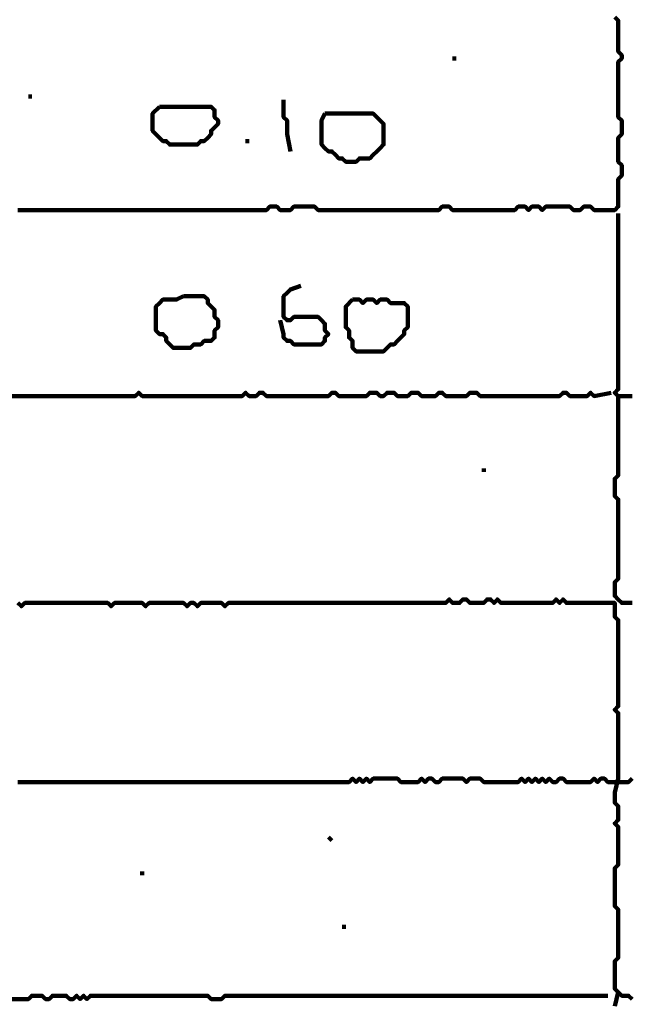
# Model space of a CAD drawing. Header units: metres. Extents: x 1959 to 4131, y 3282 to 4313.
# Tile 177 of 256: x 2402.61 to 2404.24, y 4289.21 to 4291.84. Entities that reach past the tile are written whole.
import ezdxf

# ---------------------------------------------------------------- set-up
doc = ezdxf.new("R2010")
doc.units = ezdxf.units.M
doc.layers.add('P', color=250, linetype='Continuous', lineweight=100)

msp = doc.modelspace()

# ---------------------------------------------------------------- linework, layer by layer
at = {"layer": 'P', "color": 0, "linetype": 'Continuous'}
for points in [[(2402.6045, 4291.3334), (2402.6137, 4291.3334), (2402.623, 4291.3334), (2402.6322, 4291.3334), (2402.6414, 4291.3334), (2402.6507, 4291.3334), (2402.6599, 4291.3334), (2402.6691, 4291.3334), (2402.6783, 4291.3334), (2402.6876, 4291.3334), (2402.6968, 4291.3334), (2402.706, 4291.3334), (2402.7153, 4291.3334), (2402.7245, 4291.3334), (2402.7337, 4291.3334), (2402.743, 4291.3334), (2402.7522, 4291.3334), (2402.7614, 4291.3334), (2402.7707, 4291.3334), (2402.7799, 4291.3334), (2402.7891, 4291.3334), (2402.7983, 4291.3334), (2402.8076, 4291.3334), (2402.8168, 4291.3334), (2402.826, 4291.3334), (2402.8353, 4291.3334), (2402.8445, 4291.3334), (2402.8537, 4291.3334), (2402.863, 4291.3334), (2402.8722, 4291.3334), (2402.8814, 4291.3334), (2402.8907, 4291.3334), (2402.8999, 4291.3334), (2402.9091, 4291.3334), (2402.9183, 4291.3334), (2402.9276, 4291.3334), (2402.9368, 4291.3334), (2402.946, 4291.3334), (2402.9553, 4291.3334), (2402.9645, 4291.3334), (2402.9737, 4291.3334), (2402.983, 4291.3334), (2402.9922, 4291.3334), (2403.0014, 4291.3334), (2403.0107, 4291.3334), (2403.0199, 4291.3334), (2403.0291, 4291.3334), (2403.0383, 4291.3334), (2403.0476, 4291.3334), (2403.0568, 4291.3334), (2403.066, 4291.3334), (2403.0753, 4291.3334), (2403.0845, 4291.3334), (2403.0937, 4291.3334), (2403.103, 4291.3334), (2403.1122, 4291.3334), (2403.1214, 4291.3334), (2403.1307, 4291.3334), (2403.1399, 4291.3334), (2403.1491, 4291.3334), (2403.1583, 4291.3334), (2403.1676, 4291.3334), (2403.1768, 4291.3334), (2403.186, 4291.3334), (2403.1953, 4291.3334), (2403.2045, 4291.3334), (2403.2137, 4291.3334), (2403.223, 4291.3334), (2403.2322, 4291.3334), (2403.2414, 4291.3334), (2403.2507, 4291.3334), (2403.2599, 4291.3334), (2403.2691, 4291.3334), (2403.2783, 4291.3426), (2403.2876, 4291.3426), (2403.2968, 4291.3426), (2403.306, 4291.3334), (2403.3153, 4291.3334), (2403.3245, 4291.3334), (2403.3337, 4291.3334), (2403.343, 4291.3426), (2403.3522, 4291.3426), (2403.3614, 4291.3426), (2403.3707, 4291.3426), (2403.3799, 4291.3426), (2403.3891, 4291.3426), (2403.3983, 4291.3426), (2403.4076, 4291.3334), (2403.4168, 4291.3334), (2403.426, 4291.3334), (2403.4353, 4291.3334), (2403.4445, 4291.3334), (2403.4537, 4291.3334), (2403.463, 4291.3334), (2403.4722, 4291.3334), (2403.4814, 4291.3334), (2403.4907, 4291.3334), (2403.4999, 4291.3334), (2403.5091, 4291.3334), (2403.5183, 4291.3334), (2403.5276, 4291.3334), (2403.5368, 4291.3334), (2403.546, 4291.3334), (2403.5553, 4291.3334), (2403.5645, 4291.3334), (2403.5737, 4291.3334), (2403.583, 4291.3334), (2403.5922, 4291.3334), (2403.6014, 4291.3334), (2403.6107, 4291.3334), (2403.6199, 4291.3334), (2403.6291, 4291.3334), (2403.6383, 4291.3334), (2403.6476, 4291.3334), (2403.6568, 4291.3334), (2403.666, 4291.3334), (2403.6753, 4291.3334), (2403.6845, 4291.3334), (2403.6937, 4291.3334), (2403.703, 4291.3334), (2403.7122, 4291.3334), (2403.7214, 4291.3334), (2403.7307, 4291.3334), (2403.7399, 4291.3426), (2403.7491, 4291.3426), (2403.7583, 4291.3426), (2403.7676, 4291.3334), (2403.7768, 4291.3334), (2403.786, 4291.3334), (2403.7953, 4291.3334), (2403.8045, 4291.3334), (2403.8137, 4291.3334), (2403.823, 4291.3334), (2403.8322, 4291.3334), (2403.8414, 4291.3334), (2403.8507, 4291.3334), (2403.8599, 4291.3334), (2403.8691, 4291.3334), (2403.8783, 4291.3334), (2403.8876, 4291.3334), (2403.8968, 4291.3334), (2403.906, 4291.3334), (2403.9153, 4291.3334), (2403.9245, 4291.3334), (2403.9337, 4291.3334), (2403.943, 4291.3426), (2403.9522, 4291.3426), (2403.9614, 4291.3426), (2403.9707, 4291.3334), (2403.9799, 4291.3426), (2403.9891, 4291.3426), (2403.9983, 4291.3426), (2404.0076, 4291.3334), (2404.0168, 4291.3426), (2404.026, 4291.3426), (2404.0353, 4291.3426), (2404.0445, 4291.3426), (2404.0537, 4291.3426), (2404.063, 4291.3426), (2404.0722, 4291.3426), (2404.0814, 4291.3426), (2404.0907, 4291.3334), (2404.0999, 4291.3334), (2404.1091, 4291.3334), (2404.1183, 4291.3426), (2404.1276, 4291.3426), (2404.1368, 4291.3426), (2404.146, 4291.3334), (2404.1553, 4291.3334), (2404.1645, 4291.3334), (2404.1737, 4291.3334), (2404.183, 4291.3334), (2404.1922, 4291.3334), (2404.2014, 4291.3334), (2404.2107, 4291.3426), (2404.2107, 4291.3518), (2404.2107, 4291.361), (2404.2107, 4291.3703), (2404.2107, 4291.3795), (2404.2107, 4291.3887), (2404.2107, 4291.398), (2404.2107, 4291.4072), (2404.2107, 4291.4164), (2404.2199, 4291.4257), (2404.2199, 4291.4349), (2404.2199, 4291.4441), (2404.2199, 4291.4534), (2404.2107, 4291.4626), (2404.2107, 4291.4718), (2404.2107, 4291.481), (2404.2107, 4291.4903), (2404.2107, 4291.4995), (2404.2107, 4291.5087), (2404.2107, 4291.518), (2404.2107, 4291.5272), (2404.2199, 4291.5364), (2404.2199, 4291.5457), (2404.2199, 4291.5549), (2404.2199, 4291.5641), (2404.2199, 4291.5734), (2404.2107, 4291.5826), (2404.2107, 4291.5918), (2404.2107, 4291.601), (2404.2107, 4291.6103), (2404.2107, 4291.6195), (2404.2107, 4291.6287), (2404.2107, 4291.638), (2404.2107, 4291.6472), (2404.2107, 4291.6564), (2404.2107, 4291.6657), (2404.2107, 4291.6749), (2404.2107, 4291.6841), (2404.2107, 4291.6934), (2404.2107, 4291.7026), (2404.2107, 4291.7118), (2404.2107, 4291.721), (2404.2107, 4291.7303), (2404.2199, 4291.7395), (2404.2199, 4291.7487), (2404.2107, 4291.758), (2404.2107, 4291.7672), (2404.2107, 4291.7764), (2404.2107, 4291.7857), (2404.2107, 4291.7949), (2404.2107, 4291.8041), (2404.2107, 4291.8134), (2404.2107, 4291.8226), (2404.2107, 4291.8318), (2404.2107, 4291.841), (2404.2014, 4291.8503)], [(2403.7676, 4291.7395), (2403.7768, 4291.7395)], [(2402.6322, 4291.638), (2402.6414, 4291.638)], [(2402.983, 4291.6103), (2402.9922, 4291.6103), (2403.0014, 4291.6103), (2403.0107, 4291.6103), (2403.0199, 4291.6103), (2403.0291, 4291.6103), (2403.0383, 4291.6103), (2403.0476, 4291.6103), (2403.0568, 4291.6103), (2403.066, 4291.6103), (2403.0753, 4291.6103), (2403.0845, 4291.6103), (2403.0937, 4291.6103), (2403.103, 4291.6103), (2403.1122, 4291.6103), (2403.1214, 4291.6103), (2403.1307, 4291.601), (2403.1307, 4291.5918), (2403.1307, 4291.5826), (2403.1399, 4291.5734), (2403.1399, 4291.5641), (2403.1307, 4291.5549), (2403.1214, 4291.5457), (2403.1214, 4291.5364), (2403.1122, 4291.5272), (2403.103, 4291.518), (2403.0937, 4291.518), (2403.0845, 4291.5087), (2403.0753, 4291.5087), (2403.066, 4291.5087), (2403.0568, 4291.5087), (2403.0476, 4291.5087), (2403.0383, 4291.5087), (2403.0291, 4291.5087), (2403.0199, 4291.5087), (2403.0107, 4291.5087), (2403.0014, 4291.518), (2402.9922, 4291.518), (2402.983, 4291.5272), (2402.9737, 4291.5364), (2402.9645, 4291.5457), (2402.9645, 4291.5549), (2402.9645, 4291.5641), (2402.9645, 4291.5734), (2402.9645, 4291.5826), (2402.9645, 4291.5918), (2402.983, 4291.6103)], [(2403.3153, 4291.6287), (2403.3153, 4291.5918), (2403.3153, 4291.5826), (2403.3245, 4291.5734), (2403.3245, 4291.5641), (2403.3245, 4291.5549), (2403.3245, 4291.5457), (2403.3245, 4291.5364), (2403.3337, 4291.4903)], [(2403.426, 4291.5918), (2403.4353, 4291.5918), (2403.4445, 4291.5918), (2403.4537, 4291.5918), (2403.463, 4291.5918), (2403.4722, 4291.5918), (2403.4814, 4291.5918), (2403.4907, 4291.5918), (2403.4999, 4291.5918), (2403.5091, 4291.5918), (2403.5183, 4291.5918), (2403.5276, 4291.5918), (2403.5368, 4291.5918), (2403.546, 4291.5918), (2403.5553, 4291.5918), (2403.5645, 4291.5826), (2403.5737, 4291.5734), (2403.583, 4291.5641), (2403.583, 4291.5549), (2403.583, 4291.5457), (2403.583, 4291.5364), (2403.583, 4291.5272), (2403.583, 4291.518), (2403.583, 4291.5087), (2403.5737, 4291.4995), (2403.5645, 4291.4903), (2403.5553, 4291.481), (2403.546, 4291.4718), (2403.5368, 4291.4718), (2403.5276, 4291.4718), (2403.5183, 4291.4718), (2403.5091, 4291.4626), (2403.4999, 4291.4626), (2403.4907, 4291.4626), (2403.4814, 4291.4626), (2403.4722, 4291.4718), (2403.463, 4291.4718), (2403.4537, 4291.481), (2403.4445, 4291.4903), (2403.4353, 4291.4903), (2403.426, 4291.4995), (2403.4168, 4291.5087), (2403.4168, 4291.518), (2403.4168, 4291.5272), (2403.4168, 4291.5364), (2403.4168, 4291.5457), (2403.4168, 4291.5549), (2403.4168, 4291.5641), (2403.4168, 4291.5734), (2403.426, 4291.5918)], [(2403.2137, 4291.518), (2403.223, 4291.518)], [(2404.2107, 4291.3241), (2404.2107, 4291.2872), (2404.2107, 4291.278), (2404.2107, 4291.2687), (2404.2107, 4291.2595), (2404.2107, 4291.2503), (2404.2107, 4291.241), (2404.2107, 4291.2318), (2404.2107, 4291.2226), (2404.2107, 4291.2134), (2404.2107, 4291.2041), (2404.2107, 4291.1949), (2404.2107, 4291.1857), (2404.2107, 4291.1764), (2404.2107, 4291.1672), (2404.2107, 4291.158), (2404.2107, 4291.1487), (2404.2107, 4291.1395), (2404.2107, 4291.1303), (2404.2107, 4291.121), (2404.2107, 4291.1118), (2404.2107, 4291.1026), (2404.2107, 4291.0934), (2404.2107, 4291.0841), (2404.2107, 4291.0749), (2404.2107, 4291.0657), (2404.2107, 4291.0564), (2404.2107, 4291.0472), (2404.2107, 4291.038), (2404.2107, 4291.0287), (2404.2107, 4291.0195), (2404.2107, 4291.0103), (2404.2107, 4291.001), (2404.2107, 4290.9918), (2404.2107, 4290.9826), (2404.2107, 4290.9734), (2404.2107, 4290.9641), (2404.2107, 4290.9549), (2404.2107, 4290.9457), (2404.2107, 4290.9364), (2404.2107, 4290.9272), (2404.2107, 4290.918), (2404.2107, 4290.9087), (2404.2107, 4290.8995), (2404.2107, 4290.8903), (2404.2107, 4290.881), (2404.2107, 4290.8718), (2404.2107, 4290.8626), (2404.2107, 4290.8534), (2404.2014, 4290.8441), (2404.2107, 4290.8349), (2404.2199, 4290.8349), (2404.2291, 4290.8349), (2404.2383, 4290.8349), (2404.2476, 4290.8349)], [(2403.306, 4291.038), (2403.3153, 4291.001), (2403.3153, 4290.9918), (2403.3245, 4290.9826), (2403.3337, 4290.9826), (2403.343, 4290.9734), (2403.3522, 4290.9734), (2403.3614, 4290.9734), (2403.3707, 4290.9734), (2403.3799, 4290.9734), (2403.3891, 4290.9734), (2403.3983, 4290.9734), (2403.4076, 4290.9734), (2403.4168, 4290.9734), (2403.426, 4290.9826), (2403.426, 4290.9918), (2403.4353, 4291.001), (2403.426, 4291.0103), (2403.426, 4291.0195), (2403.426, 4291.0287), (2403.4168, 4291.038), (2403.4076, 4291.0472), (2403.3983, 4291.0472), (2403.3891, 4291.0472), (2403.3799, 4291.0472), (2403.3707, 4291.0472), (2403.3614, 4291.0472), (2403.3522, 4291.0472), (2403.343, 4291.0472), (2403.3337, 4291.038), (2403.3245, 4291.038), (2403.3153, 4291.0472), (2403.3153, 4291.0564), (2403.3153, 4291.0657), (2403.3153, 4291.0749), (2403.3153, 4291.0841), (2403.3153, 4291.0934), (2403.3153, 4291.1026), (2403.3245, 4291.1118), (2403.3337, 4291.121), (2403.3614, 4291.1303)], [(2403.0476, 4291.1026), (2403.0568, 4291.1026), (2403.066, 4291.1026), (2403.0753, 4291.1026), (2403.0845, 4291.1026), (2403.0937, 4291.1026), (2403.103, 4291.1026), (2403.1122, 4291.0934), (2403.1122, 4291.0841), (2403.1214, 4291.0749), (2403.1307, 4291.0657), (2403.1307, 4291.0564), (2403.1307, 4291.0472), (2403.1399, 4291.038), (2403.1399, 4291.0287), (2403.1399, 4291.0195), (2403.1307, 4291.0103), (2403.1307, 4291.001), (2403.1307, 4290.9918), (2403.1214, 4290.9826), (2403.1122, 4290.9826), (2403.103, 4290.9826), (2403.0937, 4290.9734), (2403.0845, 4290.9734), (2403.0753, 4290.9734), (2403.066, 4290.9641), (2403.0568, 4290.9641), (2403.0476, 4290.9641), (2403.0383, 4290.9641), (2403.0291, 4290.9641), (2403.0199, 4290.9641), (2403.0107, 4290.9734), (2403.0014, 4290.9826), (2403.0014, 4290.9918), (2402.9922, 4291.001), (2402.983, 4291.001), (2402.9737, 4291.0103), (2402.9737, 4291.0195), (2402.9737, 4291.0287), (2402.9737, 4291.038), (2402.9737, 4291.0472), (2402.9737, 4291.0564), (2402.9737, 4291.0657), (2402.9737, 4291.0749), (2402.983, 4291.0841), (2402.9922, 4291.0934), (2403.0014, 4291.0934), (2403.0107, 4291.0934), (2403.0199, 4291.0934), (2403.0291, 4291.0934), (2403.0476, 4291.1026)], [(2403.4999, 4291.0934), (2403.5091, 4291.0934), (2403.5183, 4291.0934), (2403.5276, 4291.0841), (2403.5368, 4291.0934), (2403.546, 4291.0934), (2403.5553, 4291.0934), (2403.5645, 4291.0841), (2403.5737, 4291.0934), (2403.583, 4291.0934), (2403.5922, 4291.0934), (2403.6014, 4291.0841), (2403.6107, 4291.0841), (2403.6199, 4291.0841), (2403.6291, 4291.0841), (2403.6383, 4291.0841), (2403.6476, 4291.0749), (2403.6476, 4291.0657), (2403.6476, 4291.0564), (2403.6476, 4291.0472), (2403.6476, 4291.038), (2403.6476, 4291.0287), (2403.6476, 4291.0195), (2403.6383, 4291.0103), (2403.6383, 4291.001), (2403.6291, 4290.9918), (2403.6199, 4290.9826), (2403.6107, 4290.9734), (2403.6014, 4290.9734), (2403.5922, 4290.9641), (2403.583, 4290.9549), (2403.5737, 4290.9549), (2403.5645, 4290.9549), (2403.5553, 4290.9549), (2403.546, 4290.9549), (2403.5368, 4290.9549), (2403.5276, 4290.9549), (2403.5183, 4290.9549), (2403.5091, 4290.9549), (2403.4999, 4290.9641), (2403.4999, 4290.9734), (2403.4999, 4290.9826), (2403.4907, 4290.9918), (2403.4907, 4291.001), (2403.4907, 4291.0103), (2403.4814, 4291.0195), (2403.4814, 4291.0287), (2403.4814, 4291.038), (2403.4814, 4291.0472), (2403.4814, 4291.0564), (2403.4814, 4291.0657), (2403.4814, 4291.0749), (2403.4999, 4291.0934)], [(2402.5768, 4290.8349), (2402.6137, 4290.8349), (2402.623, 4290.8349), (2402.6322, 4290.8349), (2402.6414, 4290.8349), (2402.6507, 4290.8349), (2402.6599, 4290.8349), (2402.6691, 4290.8349), (2402.6783, 4290.8349), (2402.6876, 4290.8349), (2402.6968, 4290.8349), (2402.706, 4290.8349), (2402.7153, 4290.8349), (2402.7245, 4290.8349), (2402.7337, 4290.8349), (2402.743, 4290.8349), (2402.7522, 4290.8349), (2402.7614, 4290.8349), (2402.7707, 4290.8349), (2402.7799, 4290.8349), (2402.7891, 4290.8349), (2402.7983, 4290.8349), (2402.8076, 4290.8349), (2402.8168, 4290.8349), (2402.826, 4290.8349), (2402.8353, 4290.8349), (2402.8445, 4290.8349), (2402.8537, 4290.8349), (2402.863, 4290.8349), (2402.8722, 4290.8349), (2402.8814, 4290.8349), (2402.8907, 4290.8349), (2402.8999, 4290.8349), (2402.9091, 4290.8349), (2402.9183, 4290.8349), (2402.9276, 4290.8441), (2402.9368, 4290.8349), (2402.946, 4290.8349), (2402.9553, 4290.8349), (2402.9645, 4290.8349), (2402.9737, 4290.8349), (2402.983, 4290.8349), (2402.9922, 4290.8349), (2403.0014, 4290.8349), (2403.0107, 4290.8349), (2403.0199, 4290.8349), (2403.0291, 4290.8349), (2403.0383, 4290.8349), (2403.0476, 4290.8349), (2403.0568, 4290.8349), (2403.066, 4290.8349), (2403.0753, 4290.8349), (2403.0845, 4290.8349), (2403.0937, 4290.8349), (2403.103, 4290.8349), (2403.1122, 4290.8349), (2403.1214, 4290.8349), (2403.1307, 4290.8349), (2403.1399, 4290.8349), (2403.1491, 4290.8349), (2403.1583, 4290.8349), (2403.1676, 4290.8349), (2403.1768, 4290.8349), (2403.186, 4290.8349), (2403.1953, 4290.8349), (2403.2045, 4290.8349), (2403.2137, 4290.8441), (2403.223, 4290.8349), (2403.2322, 4290.8349), (2403.2414, 4290.8349), (2403.2507, 4290.8441), (2403.2599, 4290.8441), (2403.2691, 4290.8349), (2403.2783, 4290.8349), (2403.2876, 4290.8349), (2403.2968, 4290.8349), (2403.306, 4290.8349), (2403.3153, 4290.8349), (2403.3245, 4290.8349), (2403.3337, 4290.8349), (2403.343, 4290.8349), (2403.3522, 4290.8349), (2403.3614, 4290.8349), (2403.3707, 4290.8349), (2403.3799, 4290.8349), (2403.3891, 4290.8349), (2403.3983, 4290.8349), (2403.4076, 4290.8349), (2403.4168, 4290.8349), (2403.426, 4290.8349), (2403.4353, 4290.8349), (2403.4445, 4290.8441), (2403.4537, 4290.8441), (2403.463, 4290.8349), (2403.4722, 4290.8349), (2403.4814, 4290.8349), (2403.4907, 4290.8349), (2403.4999, 4290.8349), (2403.5091, 4290.8349), (2403.5183, 4290.8349), (2403.5276, 4290.8349), (2403.5368, 4290.8349), (2403.546, 4290.8441), (2403.5553, 4290.8441), (2403.5645, 4290.8441), (2403.5737, 4290.8349), (2403.583, 4290.8349), (2403.5922, 4290.8441), (2403.6014, 4290.8441), (2403.6107, 4290.8441), (2403.6199, 4290.8349), (2403.6291, 4290.8349), (2403.6383, 4290.8349), (2403.6476, 4290.8349), (2403.6568, 4290.8441), (2403.666, 4290.8441), (2403.6753, 4290.8441), (2403.6845, 4290.8349), (2403.6937, 4290.8349), (2403.703, 4290.8349), (2403.7122, 4290.8349), (2403.7214, 4290.8349), (2403.7307, 4290.8441), (2403.7399, 4290.8441), (2403.7491, 4290.8349), (2403.7583, 4290.8349), (2403.7676, 4290.8349), (2403.7768, 4290.8349), (2403.786, 4290.8349), (2403.7953, 4290.8349), (2403.8045, 4290.8349), (2403.8137, 4290.8441), (2403.823, 4290.8441), (2403.8322, 4290.8441), (2403.8414, 4290.8349), (2403.8507, 4290.8349), (2403.8599, 4290.8349), (2403.8691, 4290.8349), (2403.8783, 4290.8349), (2403.8876, 4290.8349), (2403.8968, 4290.8349), (2403.906, 4290.8349), (2403.9153, 4290.8349), (2403.9245, 4290.8349), (2403.9337, 4290.8349), (2403.943, 4290.8349), (2403.9522, 4290.8349), (2403.9614, 4290.8349), (2403.9707, 4290.8349), (2403.9799, 4290.8349), (2403.9891, 4290.8349), (2403.9983, 4290.8349), (2404.0076, 4290.8349), (2404.0168, 4290.8349), (2404.026, 4290.8349), (2404.0353, 4290.8349), (2404.0445, 4290.8349), (2404.0537, 4290.8349), (2404.063, 4290.8441), (2404.0722, 4290.8441), (2404.0814, 4290.8349), (2404.0907, 4290.8349), (2404.0999, 4290.8349), (2404.1091, 4290.8349), (2404.1183, 4290.8349), (2404.1276, 4290.8349), (2404.1368, 4290.8441), (2404.146, 4290.8349), (2404.1922, 4290.8441)], [(2404.2107, 4290.8349), (2404.2107, 4290.798), (2404.2107, 4290.7887), (2404.2107, 4290.7795), (2404.2107, 4290.7703), (2404.2107, 4290.761), (2404.2107, 4290.7518), (2404.2107, 4290.7426), (2404.2107, 4290.7334), (2404.2107, 4290.7241), (2404.2107, 4290.7149), (2404.2107, 4290.7057), (2404.2107, 4290.6964), (2404.2107, 4290.6872), (2404.2107, 4290.678), (2404.2107, 4290.6687), (2404.2107, 4290.6595), (2404.2107, 4290.6503), (2404.2107, 4290.641), (2404.2107, 4290.6318), (2404.2107, 4290.6226), (2404.2014, 4290.6134), (2404.2014, 4290.6041), (2404.2014, 4290.5949), (2404.2014, 4290.5857), (2404.2014, 4290.5764), (2404.2014, 4290.5672), (2404.2107, 4290.558), (2404.2107, 4290.5487), (2404.2107, 4290.5395), (2404.2107, 4290.5303), (2404.2107, 4290.521), (2404.2107, 4290.5118), (2404.2107, 4290.5026), (2404.2107, 4290.4934), (2404.2107, 4290.4841), (2404.2107, 4290.4749), (2404.2107, 4290.4657), (2404.2107, 4290.4564), (2404.2107, 4290.4472), (2404.2107, 4290.438), (2404.2107, 4290.4287), (2404.2107, 4290.4195), (2404.2107, 4290.4103), (2404.2107, 4290.401), (2404.2107, 4290.3918), (2404.2107, 4290.3826), (2404.2107, 4290.3734), (2404.2107, 4290.3641), (2404.2107, 4290.3549), (2404.2107, 4290.3457), (2404.2014, 4290.3364), (2404.2014, 4290.3272), (2404.2014, 4290.318), (2404.2014, 4290.3087), (2404.2014, 4290.2995), (2404.2107, 4290.2903), (2404.2199, 4290.281), (2404.2291, 4290.281), (2404.2383, 4290.281), (2404.2476, 4290.281)], [(2403.8507, 4290.641), (2403.8507, 4290.6318)], [(2402.6045, 4290.281), (2402.6137, 4290.2718), (2402.623, 4290.281), (2402.6322, 4290.281), (2402.6414, 4290.281), (2402.6507, 4290.281), (2402.6599, 4290.281), (2402.6691, 4290.281), (2402.6783, 4290.281), (2402.6876, 4290.281), (2402.6968, 4290.281), (2402.706, 4290.281), (2402.7153, 4290.281), (2402.7245, 4290.281), (2402.7337, 4290.281), (2402.743, 4290.281), (2402.7522, 4290.281), (2402.7614, 4290.281), (2402.7707, 4290.281), (2402.7799, 4290.281), (2402.7891, 4290.281), (2402.7983, 4290.281), (2402.8076, 4290.281), (2402.8168, 4290.281), (2402.826, 4290.281), (2402.8353, 4290.281), (2402.8445, 4290.281), (2402.8537, 4290.2718), (2402.863, 4290.281), (2402.8722, 4290.281), (2402.8814, 4290.281), (2402.8907, 4290.281), (2402.8999, 4290.281), (2402.9091, 4290.281), (2402.9183, 4290.281), (2402.9276, 4290.281), (2402.9368, 4290.281), (2402.946, 4290.2718), (2402.9553, 4290.281), (2402.9645, 4290.281), (2402.9737, 4290.281), (2402.983, 4290.281), (2402.9922, 4290.281), (2403.0014, 4290.281), (2403.0107, 4290.281), (2403.0199, 4290.281), (2403.0291, 4290.281), (2403.0383, 4290.281), (2403.0476, 4290.281), (2403.0568, 4290.2718), (2403.066, 4290.281), (2403.0753, 4290.281), (2403.0845, 4290.2718), (2403.0937, 4290.281), (2403.103, 4290.281), (2403.1122, 4290.281), (2403.1214, 4290.281), (2403.1307, 4290.281), (2403.1399, 4290.281), (2403.1491, 4290.281), (2403.1583, 4290.2718), (2403.1676, 4290.281), (2403.1768, 4290.281), (2403.186, 4290.281), (2403.1953, 4290.281), (2403.2045, 4290.281), (2403.2137, 4290.281), (2403.223, 4290.281), (2403.2322, 4290.281), (2403.2414, 4290.281), (2403.2507, 4290.281), (2403.2599, 4290.281), (2403.2691, 4290.281), (2403.2783, 4290.281), (2403.2876, 4290.281), (2403.2968, 4290.281), (2403.306, 4290.281), (2403.3153, 4290.281), (2403.3245, 4290.281), (2403.3337, 4290.281), (2403.343, 4290.281), (2403.3522, 4290.281), (2403.3614, 4290.281), (2403.3707, 4290.281), (2403.3799, 4290.281), (2403.3891, 4290.281), (2403.3983, 4290.281), (2403.4076, 4290.281), (2403.4168, 4290.281), (2403.426, 4290.281), (2403.4353, 4290.281), (2403.4445, 4290.281), (2403.4537, 4290.281), (2403.463, 4290.281), (2403.4722, 4290.281), (2403.4814, 4290.281), (2403.4907, 4290.281), (2403.4999, 4290.281), (2403.5091, 4290.281), (2403.5183, 4290.281), (2403.5276, 4290.281), (2403.5368, 4290.281), (2403.546, 4290.281), (2403.5553, 4290.281), (2403.5645, 4290.281), (2403.5737, 4290.281), (2403.583, 4290.281), (2403.5922, 4290.281), (2403.6014, 4290.281), (2403.6107, 4290.281), (2403.6199, 4290.281), (2403.6291, 4290.281), (2403.6383, 4290.281), (2403.6476, 4290.281), (2403.6568, 4290.281), (2403.666, 4290.281), (2403.6753, 4290.281), (2403.6845, 4290.281), (2403.6937, 4290.281), (2403.703, 4290.281), (2403.7122, 4290.281), (2403.7214, 4290.281), (2403.7307, 4290.281), (2403.7399, 4290.281), (2403.7491, 4290.281), (2403.7583, 4290.2903), (2403.7676, 4290.281), (2403.7768, 4290.281), (2403.786, 4290.281), (2403.7953, 4290.2903), (2403.8045, 4290.2903), (2403.8137, 4290.281), (2403.823, 4290.281), (2403.8322, 4290.281), (2403.8414, 4290.281), (2403.8507, 4290.281), (2403.8599, 4290.2903), (2403.8691, 4290.2903), (2403.8783, 4290.281), (2403.8876, 4290.2903), (2403.8968, 4290.281), (2403.906, 4290.281), (2403.9153, 4290.281), (2403.9245, 4290.281), (2403.9337, 4290.281), (2403.943, 4290.281), (2403.9522, 4290.281), (2403.9614, 4290.281), (2403.9707, 4290.281), (2403.9799, 4290.281), (2403.9891, 4290.281), (2403.9983, 4290.281), (2404.0076, 4290.281), (2404.0168, 4290.281), (2404.026, 4290.281), (2404.0353, 4290.281), (2404.0445, 4290.2903), (2404.0537, 4290.281), (2404.063, 4290.2903), (2404.0722, 4290.281), (2404.0814, 4290.281), (2404.0907, 4290.281), (2404.0999, 4290.281), (2404.1091, 4290.281), (2404.1183, 4290.281), (2404.1276, 4290.281), (2404.1368, 4290.281), (2404.146, 4290.281), (2404.1553, 4290.281), (2404.1645, 4290.281), (2404.1737, 4290.281), (2404.183, 4290.281), (2404.1922, 4290.281), (2404.2014, 4290.281), (2404.2014, 4290.2718), (2404.2014, 4290.2626), (2404.2014, 4290.2534), (2404.2014, 4290.2441), (2404.2107, 4290.2349), (2404.2107, 4290.2257), (2404.2107, 4290.2164), (2404.2107, 4290.2072), (2404.2107, 4290.198), (2404.2107, 4290.1887), (2404.2107, 4290.1795), (2404.2107, 4290.1703), (2404.2107, 4290.161), (2404.2107, 4290.1518), (2404.2107, 4290.1426), (2404.2107, 4290.1334), (2404.2107, 4290.1241), (2404.2107, 4290.1149), (2404.2107, 4290.1057), (2404.2107, 4290.0964), (2404.2107, 4290.0872), (2404.2107, 4290.078), (2404.2107, 4290.0687), (2404.2107, 4290.0595), (2404.2107, 4290.0503), (2404.2107, 4290.041), (2404.2107, 4290.0318), (2404.2107, 4290.0226), (2404.2107, 4290.0134), (2404.2107, 4290.0041), (2404.2014, 4289.9949), (2404.2107, 4289.9857), (2404.2107, 4289.9764), (2404.2107, 4289.9672), (2404.2107, 4289.958), (2404.2107, 4289.9487), (2404.2107, 4289.9395), (2404.2107, 4289.9303), (2404.2107, 4289.921), (2404.2107, 4289.9118), (2404.2107, 4289.9026), (2404.2107, 4289.8934), (2404.2107, 4289.8841), (2404.2107, 4289.8749), (2404.2107, 4289.8657), (2404.2107, 4289.8564), (2404.2107, 4289.8472), (2404.2107, 4289.838), (2404.2107, 4289.8287), (2404.2107, 4289.8103)], [(2404.2476, 4289.8103), (2404.2383, 4289.801), (2404.2291, 4289.801), (2404.2199, 4289.801), (2404.2107, 4289.801), (2404.2014, 4289.801), (2404.1922, 4289.801), (2404.183, 4289.801), (2404.1737, 4289.8103), (2404.1645, 4289.8103), (2404.1553, 4289.801), (2404.146, 4289.8103), (2404.1368, 4289.801), (2404.1276, 4289.801), (2404.1183, 4289.801), (2404.1091, 4289.801), (2404.0999, 4289.801), (2404.0907, 4289.801), (2404.0814, 4289.801), (2404.0722, 4289.801), (2404.063, 4289.8103), (2404.0537, 4289.8103), (2404.0445, 4289.801), (2404.0353, 4289.801), (2404.026, 4289.8103), (2404.0168, 4289.801), (2404.0076, 4289.8103), (2403.9983, 4289.801), (2403.9891, 4289.8103), (2403.9799, 4289.801), (2403.9707, 4289.8103), (2403.9614, 4289.801), (2403.9522, 4289.8103), (2403.943, 4289.801), (2403.9337, 4289.801), (2403.9245, 4289.801), (2403.9153, 4289.801), (2403.906, 4289.801), (2403.8968, 4289.801), (2403.8876, 4289.801), (2403.8783, 4289.801), (2403.8691, 4289.801), (2403.8599, 4289.801), (2403.8507, 4289.801), (2403.8414, 4289.8103), (2403.8322, 4289.8103), (2403.823, 4289.8103), (2403.8137, 4289.8103), (2403.8045, 4289.801), (2403.7953, 4289.8103), (2403.786, 4289.8103), (2403.7768, 4289.8103), (2403.7676, 4289.8103), (2403.7583, 4289.8103), (2403.7491, 4289.8103), (2403.7399, 4289.8103), (2403.7307, 4289.801), (2403.7214, 4289.801), (2403.7122, 4289.8103), (2403.703, 4289.8103), (2403.6937, 4289.801), (2403.6845, 4289.8103), (2403.6753, 4289.801), (2403.666, 4289.801), (2403.6568, 4289.801), (2403.6476, 4289.801), (2403.6383, 4289.801), (2403.6291, 4289.801), (2403.6199, 4289.8103), (2403.6107, 4289.8103), (2403.6014, 4289.8103), (2403.5922, 4289.8103), (2403.583, 4289.8103), (2403.5737, 4289.8103), (2403.5645, 4289.8103), (2403.5553, 4289.8103), (2403.546, 4289.801), (2403.5368, 4289.8103), (2403.5276, 4289.801), (2403.5183, 4289.8103), (2403.5091, 4289.801), (2403.4999, 4289.8103), (2403.4907, 4289.801), (2403.4814, 4289.801), (2403.4722, 4289.801), (2403.463, 4289.801), (2403.4537, 4289.801), (2403.4445, 4289.801), (2403.4353, 4289.801), (2403.426, 4289.801), (2403.4168, 4289.801), (2403.4076, 4289.801), (2403.3983, 4289.801), (2403.3891, 4289.801), (2403.3799, 4289.801), (2403.3707, 4289.801), (2403.3614, 4289.801), (2403.3522, 4289.801), (2403.343, 4289.801), (2403.3337, 4289.801), (2403.3245, 4289.801), (2403.3153, 4289.801), (2403.306, 4289.801), (2403.2968, 4289.801), (2403.2876, 4289.801), (2403.2783, 4289.801), (2403.2691, 4289.801), (2403.2599, 4289.801), (2403.2507, 4289.801), (2403.2414, 4289.801), (2403.2322, 4289.801), (2403.223, 4289.801), (2403.2137, 4289.801), (2403.2045, 4289.801), (2403.1953, 4289.801), (2403.186, 4289.801), (2403.1768, 4289.801), (2403.1676, 4289.801), (2403.1583, 4289.801), (2403.1491, 4289.801), (2403.1399, 4289.801), (2403.1307, 4289.801), (2403.1214, 4289.801), (2403.1122, 4289.801), (2403.103, 4289.801), (2403.0937, 4289.801), (2403.0845, 4289.801), (2403.0753, 4289.801), (2403.066, 4289.801), (2403.0568, 4289.801), (2403.0476, 4289.801), (2403.0383, 4289.801), (2403.0291, 4289.801), (2403.0199, 4289.801), (2403.0107, 4289.801), (2403.0014, 4289.801), (2402.9922, 4289.801), (2402.983, 4289.801), (2402.9737, 4289.801), (2402.9645, 4289.801), (2402.9553, 4289.801), (2402.946, 4289.801), (2402.9368, 4289.801), (2402.9276, 4289.801), (2402.9183, 4289.801), (2402.9091, 4289.801), (2402.8999, 4289.801), (2402.8907, 4289.801), (2402.8814, 4289.801), (2402.8722, 4289.801), (2402.863, 4289.801), (2402.8537, 4289.801), (2402.8445, 4289.801), (2402.8353, 4289.801), (2402.826, 4289.801), (2402.8168, 4289.801), (2402.8076, 4289.801), (2402.7983, 4289.801), (2402.7891, 4289.801), (2402.7799, 4289.801), (2402.7707, 4289.801), (2402.7614, 4289.801), (2402.7522, 4289.801), (2402.743, 4289.801), (2402.7337, 4289.801), (2402.7245, 4289.801), (2402.7153, 4289.801), (2402.706, 4289.801), (2402.6968, 4289.801), (2402.6876, 4289.801), (2402.6783, 4289.801), (2402.6691, 4289.801), (2402.6599, 4289.801), (2402.6507, 4289.801), (2402.6414, 4289.801), (2402.6322, 4289.801), (2402.623, 4289.801), (2402.6137, 4289.801), (2402.6045, 4289.801)], [(2404.2107, 4289.8103), (2404.2014, 4289.7734), (2404.2014, 4289.7641), (2404.2014, 4289.7549), (2404.2014, 4289.7457), (2404.2107, 4289.7364), (2404.2107, 4289.7272), (2404.2107, 4289.718), (2404.2107, 4289.7087), (2404.2107, 4289.6995), (2404.2014, 4289.6903), (2404.2107, 4289.681), (2404.2107, 4289.6718), (2404.2107, 4289.6626), (2404.2107, 4289.6534), (2404.2107, 4289.6441), (2404.2107, 4289.6349), (2404.2107, 4289.6257), (2404.2107, 4289.6164), (2404.2107, 4289.6072), (2404.2107, 4289.598), (2404.2107, 4289.5887), (2404.2107, 4289.5795), (2404.2014, 4289.5703), (2404.2014, 4289.561), (2404.2014, 4289.5518), (2404.2014, 4289.5426), (2404.2014, 4289.5334), (2404.2014, 4289.5241), (2404.2014, 4289.5149), (2404.2014, 4289.5057), (2404.2014, 4289.4964), (2404.2014, 4289.4872), (2404.2014, 4289.478), (2404.2014, 4289.4687), (2404.2107, 4289.4595), (2404.2107, 4289.4503), (2404.2107, 4289.441), (2404.2107, 4289.4318), (2404.2107, 4289.4226), (2404.2107, 4289.4134), (2404.2107, 4289.4041), (2404.2107, 4289.3949), (2404.2107, 4289.3857), (2404.2107, 4289.3764), (2404.2107, 4289.3672), (2404.2107, 4289.358), (2404.2107, 4289.3487), (2404.2107, 4289.3395), (2404.2107, 4289.3303), (2404.2014, 4289.321), (2404.2014, 4289.3118), (2404.2014, 4289.3026), (2404.2014, 4289.2934), (2404.2014, 4289.2841), (2404.2014, 4289.2749), (2404.2014, 4289.2657), (2404.2014, 4289.2564), (2404.2014, 4289.2472), (2404.2107, 4289.238), (2404.2199, 4289.2287), (2404.2291, 4289.2287), (2404.2383, 4289.2287), (2404.2476, 4289.2195)], [(2403.4353, 4289.6534), (2403.4445, 4289.6441)], [(2402.9368, 4289.561), (2402.9368, 4289.5518)], [(2403.4722, 4289.4134), (2403.4814, 4289.4134)], [(2404.2107, 4289.238), (2404.2014, 4289.201)], [(2402.5768, 4289.2195), (2402.6137, 4289.2195), (2402.623, 4289.2195), (2402.6322, 4289.2195), (2402.6414, 4289.2287), (2402.6507, 4289.2287), (2402.6599, 4289.2287), (2402.6691, 4289.2287), (2402.6783, 4289.2195), (2402.6876, 4289.2195), (2402.6968, 4289.2287), (2402.706, 4289.2287), (2402.7153, 4289.2287), (2402.7245, 4289.2287), (2402.7337, 4289.2287), (2402.743, 4289.2195), (2402.7522, 4289.2195), (2402.7614, 4289.2287), (2402.7707, 4289.2195), (2402.7799, 4289.2287), (2402.7891, 4289.2195), (2402.7983, 4289.2287), (2402.8076, 4289.2287), (2402.8168, 4289.2287), (2402.826, 4289.2287), (2402.8353, 4289.2287), (2402.8445, 4289.2287), (2402.8537, 4289.2287), (2402.863, 4289.2287), (2402.8722, 4289.2287), (2402.8814, 4289.2287), (2402.8907, 4289.2287), (2402.8999, 4289.2287), (2402.9091, 4289.2287), (2402.9183, 4289.2287), (2402.9276, 4289.2287), (2402.9368, 4289.2287), (2402.946, 4289.2287), (2402.9553, 4289.2287), (2402.9645, 4289.2287), (2402.9737, 4289.2287), (2402.983, 4289.2287), (2402.9922, 4289.2287), (2403.0014, 4289.2287), (2403.0107, 4289.2287), (2403.0199, 4289.2287), (2403.0291, 4289.2287), (2403.0383, 4289.2287), (2403.0476, 4289.2287), (2403.0568, 4289.2287), (2403.066, 4289.2287), (2403.0753, 4289.2287), (2403.0845, 4289.2287), (2403.0937, 4289.2287), (2403.103, 4289.2287), (2403.1122, 4289.2287), (2403.1214, 4289.2195), (2403.1307, 4289.2195), (2403.1399, 4289.2195), (2403.1491, 4289.2195), (2403.1583, 4289.2287), (2403.1676, 4289.2287), (2403.1768, 4289.2287), (2403.186, 4289.2287), (2403.1953, 4289.2287), (2403.2045, 4289.2287), (2403.2137, 4289.2287), (2403.223, 4289.2287), (2403.2322, 4289.2287), (2403.2414, 4289.2287), (2403.2507, 4289.2287), (2403.2599, 4289.2287), (2403.2691, 4289.2287), (2403.2783, 4289.2287), (2403.2876, 4289.2287), (2403.2968, 4289.2287), (2403.306, 4289.2287), (2403.3153, 4289.2287), (2403.3245, 4289.2287), (2403.3337, 4289.2287), (2403.343, 4289.2287), (2403.3522, 4289.2287), (2403.3614, 4289.2287), (2403.3707, 4289.2287), (2403.3799, 4289.2287), (2403.3891, 4289.2287), (2403.3983, 4289.2287), (2403.4076, 4289.2287), (2403.4168, 4289.2287), (2403.426, 4289.2287), (2403.4353, 4289.2287), (2403.4445, 4289.2287), (2403.4537, 4289.2287), (2403.463, 4289.2287), (2403.4722, 4289.2287), (2403.4814, 4289.2287), (2403.4907, 4289.2287), (2403.4999, 4289.2287), (2403.5091, 4289.2287), (2403.5183, 4289.2287), (2403.5276, 4289.2287), (2403.5368, 4289.2287), (2403.546, 4289.2287), (2403.5553, 4289.2287), (2403.5645, 4289.2287), (2403.5737, 4289.2287), (2403.583, 4289.2287), (2403.5922, 4289.2287), (2403.6014, 4289.2287), (2403.6107, 4289.2287), (2403.6199, 4289.2287), (2403.6291, 4289.2287), (2403.6383, 4289.2287), (2403.6476, 4289.2287), (2403.6568, 4289.2287), (2403.666, 4289.2287), (2403.6753, 4289.2287), (2403.6845, 4289.2287), (2403.6937, 4289.2287), (2403.703, 4289.2287), (2403.7122, 4289.2287), (2403.7214, 4289.2287), (2403.7307, 4289.2287), (2403.7399, 4289.2287), (2403.7491, 4289.2287), (2403.7583, 4289.2287), (2403.7676, 4289.2287), (2403.7768, 4289.2287), (2403.786, 4289.2287), (2403.7953, 4289.2287), (2403.8045, 4289.2287), (2403.8137, 4289.2287), (2403.823, 4289.2287), (2403.8322, 4289.2287), (2403.8414, 4289.2287), (2403.8507, 4289.2287), (2403.8599, 4289.2287), (2403.8691, 4289.2287), (2403.8783, 4289.2287), (2403.8876, 4289.2287), (2403.8968, 4289.2287), (2403.906, 4289.2287), (2403.9153, 4289.2287), (2403.9245, 4289.2287), (2403.9337, 4289.2287), (2403.943, 4289.2287), (2403.9522, 4289.2287), (2403.9614, 4289.2287), (2403.9707, 4289.2287), (2403.9799, 4289.2287), (2403.9891, 4289.2287), (2403.9983, 4289.2287), (2404.0076, 4289.2287), (2404.0168, 4289.2287), (2404.026, 4289.2287), (2404.0353, 4289.2287), (2404.0445, 4289.2287), (2404.0537, 4289.2287), (2404.063, 4289.2287), (2404.0722, 4289.2287), (2404.0814, 4289.2287), (2404.0907, 4289.2287), (2404.0999, 4289.2287), (2404.1091, 4289.2287), (2404.1183, 4289.2287), (2404.1276, 4289.2287), (2404.1368, 4289.2287), (2404.146, 4289.2287), (2404.183, 4289.2287)]]:
    msp.add_lwpolyline(points, dxfattribs=at)

doc.saveas('drawing.dxf')
